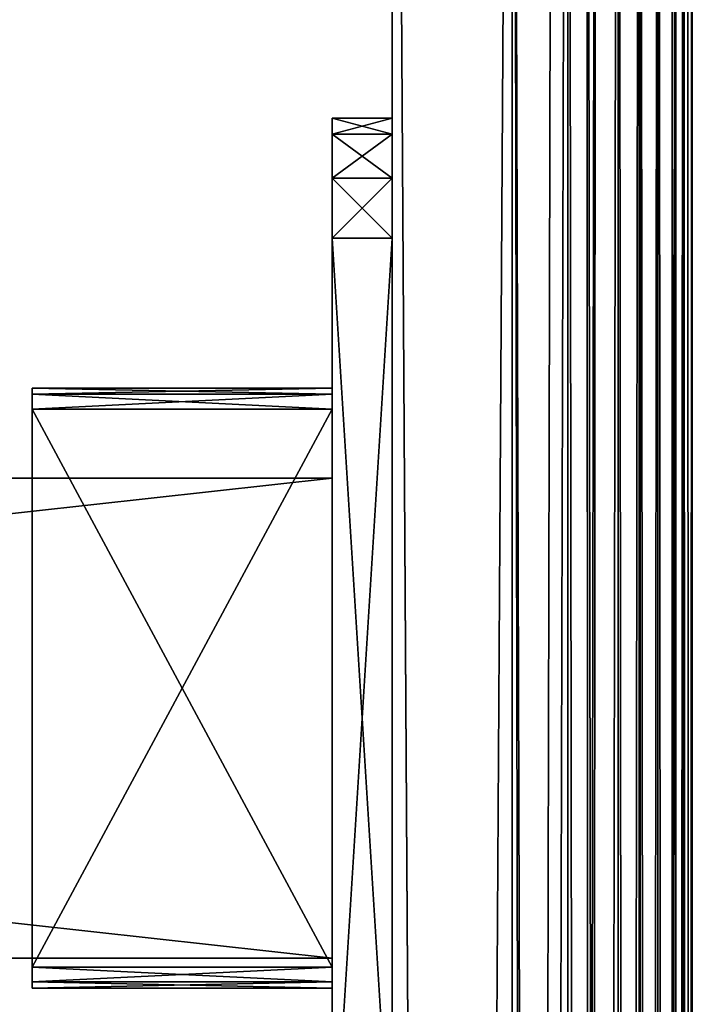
# Model space of a CAD drawing. Extents: x -100 to 297, y -1575 to 75.
# Tile 184 of 256: x 241 to 297, y -149 to -67. Entities that reach past the tile are written whole.
import ezdxf

# ---------------------------------------------------------------- set-up
doc = ezdxf.new("R2010")
doc.units = 0
doc.header["$LTSCALE"] = 41.718519
for name, color, linetype in [('1375', 7, 'CONTINUOUS'), ('1376', 7, 'CONTINUOUS'), ('1377', 7, 'CONTINUOUS'), ('1378', 7, 'CONTINUOUS'), ('1380', 7, 'CONTINUOUS'), ('1387', 7, 'CONTINUOUS'), ('1388', 7, 'CONTINUOUS'), ('1389', 7, 'CONTINUOUS'), ('1390', 7, 'CONTINUOUS'), ('1392', 7, 'CONTINUOUS'), ('1407', 7, 'CONTINUOUS'), ('1408', 7, 'CONTINUOUS'), ('1409', 7, 'CONTINUOUS'), ('1410', 7, 'CONTINUOUS'), ('1411', 7, 'CONTINUOUS'), ('1412', 7, 'CONTINUOUS'), ('1425', 7, 'CONTINUOUS'), ('1426', 7, 'CONTINUOUS'), ('1427', 7, 'CONTINUOUS'), ('1428', 7, 'CONTINUOUS'), ('1429', 7, 'CONTINUOUS'), ('1430', 7, 'CONTINUOUS'), ('743', 7, 'CONTINUOUS'), ('744', 7, 'CONTINUOUS'), ('745', 7, 'CONTINUOUS'), ('746', 7, 'CONTINUOUS'), ('747', 7, 'CONTINUOUS'), ('750', 7, 'CONTINUOUS'), ('751', 7, 'CONTINUOUS'), ('753', 7, 'CONTINUOUS'), ('754', 7, 'CONTINUOUS'), ('755', 7, 'CONTINUOUS'), ('756', 7, 'CONTINUOUS'), ('757', 7, 'CONTINUOUS'), ('758', 7, 'CONTINUOUS'), ('759', 7, 'CONTINUOUS'), ('760', 7, 'CONTINUOUS'), ('761', 7, 'CONTINUOUS'), ('762', 7, 'CONTINUOUS'), ('763', 7, 'CONTINUOUS'), ('764', 7, 'CONTINUOUS'), ('765', 7, 'CONTINUOUS'), ('766', 7, 'CONTINUOUS'), ('767', 7, 'CONTINUOUS'), ('768', 7, 'CONTINUOUS'), ('769', 7, 'CONTINUOUS'), ('770', 7, 'CONTINUOUS'), ('771', 7, 'CONTINUOUS'), ('772', 7, 'CONTINUOUS')]:
    doc.layers.add(name, color=color, linetype=linetype)

msp = doc.modelspace()

# ---------------------------------------------------------------- linework, layer by layer
at = {"layer": '1375', "linetype": 'CONTINUOUS'}
for points in [[(266.95, -145, -77), (266.95, -105, -77), (-95.05, -105, -77), (266.95, -145, -77)], [(-95.05, -145, -77), (266.95, -145, -77), (-95.05, -105, -77), (-95.05, -145, -77)]]:
    msp.add_3dface(points, dxfattribs=at)
at = {"layer": '1376', "linetype": 'CONTINUOUS'}
for points in [[(-95.05, -105, -87), (266.95, -105, -87), (-95.05, -145, -87), (-95.05, -105, -87)], [(-95.05, -145, -87), (266.95, -105, -87), (266.95, -145, -87), (-95.05, -145, -87)]]:
    msp.add_3dface(points, dxfattribs=at)
at = {"layer": '1377', "linetype": 'CONTINUOUS'}
for points in [[(266.95, -105, -77), (266.95, -145, -77), (266.95, -105, -87), (266.95, -105, -77)], [(266.95, -105, -87), (266.95, -145, -77), (266.95, -145, -87), (266.95, -105, -87)]]:
    msp.add_3dface(points, dxfattribs=at)
at = {"layer": '1378', "linetype": 'CONTINUOUS'}
for points in [[(266.95, -145, -77), (-95.05, -145, -77), (266.95, -145, -87), (266.95, -145, -77)], [(-95.05, -145, -77), (-95.05, -145, -87), (266.95, -145, -87), (-95.05, -145, -77)]]:
    msp.add_3dface(points, dxfattribs=at)
at = {"layer": '1380', "linetype": 'CONTINUOUS'}
for points in [[(-95.05, -105, -77), (266.95, -105, -77), (-95.05, -105, -87), (-95.05, -105, -77)], [(266.95, -105, -77), (266.95, -105, -87), (-95.05, -105, -87), (266.95, -105, -77)]]:
    msp.add_3dface(points, dxfattribs=at)
at = {"layer": '1387', "linetype": 'CONTINUOUS'}
for points in [[(266.95, -145, 87), (266.95, -105, 87), (-95.05, -105, 87), (266.95, -145, 87)], [(-95.05, -145, 87), (266.95, -145, 87), (-95.05, -105, 87), (-95.05, -145, 87)]]:
    msp.add_3dface(points, dxfattribs=at)
at = {"layer": '1388', "linetype": 'CONTINUOUS'}
for points in [[(-95.05, -105, 77), (266.95, -105, 77), (-95.05, -145, 77), (-95.05, -105, 77)], [(-95.05, -145, 77), (266.95, -105, 77), (266.95, -145, 77), (-95.05, -145, 77)]]:
    msp.add_3dface(points, dxfattribs=at)
at = {"layer": '1389', "linetype": 'CONTINUOUS'}
for points in [[(266.95, -105, 87), (266.95, -145, 87), (266.95, -105, 77), (266.95, -105, 87)], [(266.95, -105, 77), (266.95, -145, 87), (266.95, -145, 77), (266.95, -105, 77)]]:
    msp.add_3dface(points, dxfattribs=at)
at = {"layer": '1390', "linetype": 'CONTINUOUS'}
for points in [[(266.95, -145, 87), (-95.05, -145, 87), (266.95, -145, 77), (266.95, -145, 87)], [(-95.05, -145, 87), (-95.05, -145, 77), (266.95, -145, 77), (-95.05, -145, 87)]]:
    msp.add_3dface(points, dxfattribs=at)
at = {"layer": '1392', "linetype": 'CONTINUOUS'}
for points in [[(-95.05, -105, 87), (266.95, -105, 87), (-95.05, -105, 77), (-95.05, -105, 87)], [(266.95, -105, 87), (266.95, -105, 77), (-95.05, -105, 77), (266.95, -105, 87)]]:
    msp.add_3dface(points, dxfattribs=at)
at = {"layer": '1407', "color": 7, "linetype": 'CONTINUOUS'}
for points in [[(271.95, -1560, 145), (281.95, -1560, 145), (281.95, 60, 145), (271.95, -1560, 145)], [(271.95, 60, 145), (271.95, -1560, 145), (281.95, 60, 145), (271.95, 60, 145)]]:
    msp.add_3dface(points, dxfattribs=at)
at = {"layer": '1408', "color": 7, "linetype": 'CONTINUOUS'}
for points in [[(271.95, -1560, 145), (271.95, 60, 145), (271.95, -1560, 10), (271.95, -1560, 145)], [(271.95, -1560, 10), (271.95, 60, 145), (271.95, 60, 10), (271.95, -1560, 10)]]:
    msp.add_3dface(points, dxfattribs=at)
at = {"layer": '1409', "color": 7, "linetype": 'CONTINUOUS'}
for points in [[(271.95, -1560, 10), (271.95, 60, 10), (281.95, -1560, 10), (271.95, -1560, 10)], [(281.95, -1560, 10), (271.95, 60, 10), (281.95, 60, 10), (281.95, -1560, 10)]]:
    msp.add_3dface(points, dxfattribs=at)
at = {"layer": '1410', "color": 7, "linetype": 'CONTINUOUS'}
for points in [[(296.95, -1560, 130), (296.95, -1560, 25), (296.95, 60, 25), (296.95, -1560, 130)], [(296.95, 60, 130), (296.95, -1560, 130), (296.95, 60, 25), (296.95, 60, 130)]]:
    msp.add_3dface(points, dxfattribs=at)
at = {"layer": '1411', "color": 7, "linetype": 'CONTINUOUS'}
for points in [[(281.95, -1560, 10), (281.95, 60, 10), (285.357, 60, 10.392), (281.95, -1560, 10)], [(286.585, 60, 10.734), (281.95, -1560, 10), (285.357, 60, 10.392), (286.585, 60, 10.734)], [(281.95, -1560, 10), (286.585, 60, 10.734), (286.585, -1560, 10.734), (281.95, -1560, 10)], [(286.585, 60, 10.734), (288.917, 60, 11.716), (286.585, -1560, 10.734), (286.585, 60, 10.734)], [(286.585, -1560, 10.734), (288.917, 60, 11.716), (288.128, -1560, 11.332), (286.585, -1560, 10.734)], [(288.917, 60, 11.716), (290.767, 60, 12.864), (288.128, -1560, 11.332), (288.917, 60, 11.716)], [(288.128, -1560, 11.332), (290.767, 60, 12.864), (290.767, -1560, 12.865), (288.128, -1560, 11.332)], [(290.767, 60, 12.864), (292.506, 60, 14.343), (290.767, -1560, 12.865), (290.767, 60, 12.864)], [(290.767, -1560, 12.865), (292.506, 60, 14.343), (292.607, -1560, 14.444), (290.767, -1560, 12.865)], [(292.506, 60, 14.343), (294.085, 60, 16.183), (292.607, -1560, 14.444), (292.506, 60, 14.343)], [(292.607, -1560, 14.444), (294.085, 60, 16.183), (294.085, -1560, 16.184), (292.607, -1560, 14.444)], [(294.085, 60, 16.183), (295.619, 60, 18.821), (294.085, -1560, 16.184), (294.085, 60, 16.183)], [(294.085, -1560, 16.184), (295.619, 60, 18.821), (295.234, -1560, 18.034), (294.085, -1560, 16.184)], [(295.619, 60, 18.821), (296.216, 60, 20.364), (295.234, -1560, 18.034), (295.619, 60, 18.821)], [(295.234, -1560, 18.034), (296.216, 60, 20.364), (296.216, -1560, 20.365), (295.234, -1560, 18.034)], [(296.216, 60, 20.364), (296.95, 60, 25), (296.216, -1560, 20.365), (296.216, 60, 20.364)], [(296.216, -1560, 20.365), (296.95, 60, 25), (296.558, -1560, 21.593), (296.216, -1560, 20.365)], [(296.95, 60, 25), (296.95, -1560, 25), (296.558, -1560, 21.593), (296.95, 60, 25)]]:
    msp.add_3dface(points, dxfattribs=at)
at = {"layer": '1412', "color": 7, "linetype": 'CONTINUOUS'}
for points in [[(281.95, 60, 145), (281.95, -1560, 145), (285.357, -1560, 144.608), (281.95, 60, 145)], [(286.585, 60, 144.266), (281.95, 60, 145), (286.585, -1560, 144.266), (286.585, 60, 144.266)], [(286.585, -1560, 144.266), (281.95, 60, 145), (285.357, -1560, 144.608), (286.585, -1560, 144.266)], [(288.128, 60, 143.668), (286.585, 60, 144.266), (288.917, -1560, 143.284), (288.128, 60, 143.668)], [(288.917, -1560, 143.284), (286.585, 60, 144.266), (286.585, -1560, 144.266), (288.917, -1560, 143.284)], [(290.767, 60, 142.135), (288.128, 60, 143.668), (290.767, -1560, 142.136), (290.767, 60, 142.135)], [(290.767, -1560, 142.136), (288.128, 60, 143.668), (288.917, -1560, 143.284), (290.767, -1560, 142.136)], [(292.607, 60, 140.556), (290.767, 60, 142.135), (292.506, -1560, 140.657), (292.607, 60, 140.556)], [(292.506, -1560, 140.657), (290.767, 60, 142.135), (290.767, -1560, 142.136), (292.506, -1560, 140.657)], [(294.085, -1560, 138.817), (292.607, 60, 140.556), (292.506, -1560, 140.657), (294.085, -1560, 138.817)], [(294.085, 60, 138.816), (292.607, 60, 140.556), (294.085, -1560, 138.817), (294.085, 60, 138.816)], [(295.234, 60, 136.966), (294.085, 60, 138.816), (295.619, -1560, 136.179), (295.234, 60, 136.966)], [(295.619, -1560, 136.179), (294.085, 60, 138.816), (294.085, -1560, 138.817), (295.619, -1560, 136.179)], [(296.216, 60, 134.635), (295.234, 60, 136.966), (296.216, -1560, 134.636), (296.216, 60, 134.635)], [(296.216, -1560, 134.636), (295.234, 60, 136.966), (295.619, -1560, 136.179), (296.216, -1560, 134.636)], [(296.216, 60, 134.635), (296.95, -1560, 130), (296.558, 60, 133.407), (296.216, 60, 134.635)], [(296.95, -1560, 130), (296.216, 60, 134.635), (296.216, -1560, 134.636), (296.95, -1560, 130)], [(296.95, -1560, 130), (296.95, 60, 130), (296.558, 60, 133.407), (296.95, -1560, 130)]]:
    msp.add_3dface(points, dxfattribs=at)
at = {"layer": '1425', "color": 7, "linetype": 'CONTINUOUS'}
for points in [[(271.95, -1560, -10), (281.95, -1560, -10), (281.95, 60, -10), (271.95, -1560, -10)], [(271.95, 60, -10), (271.95, -1560, -10), (281.95, 60, -10), (271.95, 60, -10)]]:
    msp.add_3dface(points, dxfattribs=at)
at = {"layer": '1426', "color": 7, "linetype": 'CONTINUOUS'}
for points in [[(271.95, -1560, -10), (271.95, 60, -10), (271.95, -1560, -145), (271.95, -1560, -10)], [(271.95, -1560, -145), (271.95, 60, -10), (271.95, 60, -145), (271.95, -1560, -145)]]:
    msp.add_3dface(points, dxfattribs=at)
at = {"layer": '1427', "color": 7, "linetype": 'CONTINUOUS'}
for points in [[(271.95, -1560, -145), (271.95, 60, -145), (281.95, -1560, -145), (271.95, -1560, -145)], [(281.95, -1560, -145), (271.95, 60, -145), (281.95, 60, -145), (281.95, -1560, -145)]]:
    msp.add_3dface(points, dxfattribs=at)
at = {"layer": '1428', "color": 7, "linetype": 'CONTINUOUS'}
for points in [[(296.95, -1560, -25), (296.95, -1560, -130), (296.95, 60, -130), (296.95, -1560, -25)], [(296.95, 60, -25), (296.95, -1560, -25), (296.95, 60, -130), (296.95, 60, -25)]]:
    msp.add_3dface(points, dxfattribs=at)
at = {"layer": '1429', "color": 7, "linetype": 'CONTINUOUS'}
for points in [[(281.95, -1560, -145), (281.95, 60, -145), (285.357, 60, -144.608), (281.95, -1560, -145)], [(286.585, 60, -144.266), (281.95, -1560, -145), (285.357, 60, -144.608), (286.585, 60, -144.266)], [(281.95, -1560, -145), (286.585, 60, -144.266), (286.585, -1560, -144.266), (281.95, -1560, -145)], [(286.585, 60, -144.266), (288.917, 60, -143.284), (286.585, -1560, -144.266), (286.585, 60, -144.266)], [(286.585, -1560, -144.266), (288.917, 60, -143.284), (288.128, -1560, -143.669), (286.585, -1560, -144.266)], [(288.917, 60, -143.284), (290.767, 60, -142.135), (288.128, -1560, -143.669), (288.917, 60, -143.284)], [(288.128, -1560, -143.669), (290.767, 60, -142.135), (290.767, -1560, -142.135), (288.128, -1560, -143.669)], [(290.767, 60, -142.135), (292.506, 60, -140.657), (290.767, -1560, -142.135), (290.767, 60, -142.135)], [(290.767, -1560, -142.135), (292.506, 60, -140.657), (292.607, -1560, -140.556), (290.767, -1560, -142.135)], [(292.506, 60, -140.657), (294.085, 60, -138.817), (292.607, -1560, -140.556), (292.506, 60, -140.657)], [(292.607, -1560, -140.556), (294.085, 60, -138.817), (294.085, -1560, -138.817), (292.607, -1560, -140.556)], [(294.085, 60, -138.817), (295.619, 60, -136.178), (294.085, -1560, -138.817), (294.085, 60, -138.817)], [(294.085, -1560, -138.817), (295.619, 60, -136.178), (295.234, -1560, -136.967), (294.085, -1560, -138.817)], [(295.619, 60, -136.178), (296.216, 60, -134.635), (295.234, -1560, -136.967), (295.619, 60, -136.178)], [(295.234, -1560, -136.967), (296.216, 60, -134.635), (296.216, -1560, -134.635), (295.234, -1560, -136.967)], [(296.216, 60, -134.635), (296.95, 60, -130), (296.216, -1560, -134.635), (296.216, 60, -134.635)], [(296.216, -1560, -134.635), (296.95, 60, -130), (296.558, -1560, -133.407), (296.216, -1560, -134.635)], [(296.95, 60, -130), (296.95, -1560, -130), (296.558, -1560, -133.407), (296.95, 60, -130)]]:
    msp.add_3dface(points, dxfattribs=at)
at = {"layer": '1430', "color": 7, "linetype": 'CONTINUOUS'}
for points in [[(281.95, 60, -10), (281.95, -1560, -10), (285.357, -1560, -10.392), (281.95, 60, -10)], [(286.585, 60, -10.734), (281.95, 60, -10), (286.585, -1560, -10.734), (286.585, 60, -10.734)], [(286.585, -1560, -10.734), (281.95, 60, -10), (285.357, -1560, -10.392), (286.585, -1560, -10.734)], [(288.128, 60, -11.331), (286.585, 60, -10.734), (288.917, -1560, -11.716), (288.128, 60, -11.331)], [(288.917, -1560, -11.716), (286.585, 60, -10.734), (286.585, -1560, -10.734), (288.917, -1560, -11.716)], [(290.767, 60, -12.865), (288.128, 60, -11.331), (290.767, -1560, -12.865), (290.767, 60, -12.865)], [(290.767, -1560, -12.865), (288.128, 60, -11.331), (288.917, -1560, -11.716), (290.767, -1560, -12.865)], [(292.607, 60, -14.444), (290.767, 60, -12.865), (292.506, -1560, -14.343), (292.607, 60, -14.444)], [(292.506, -1560, -14.343), (290.767, 60, -12.865), (290.767, -1560, -12.865), (292.506, -1560, -14.343)], [(294.085, -1560, -16.183), (292.607, 60, -14.444), (292.506, -1560, -14.343), (294.085, -1560, -16.183)], [(294.085, 60, -16.183), (292.607, 60, -14.444), (294.085, -1560, -16.183), (294.085, 60, -16.183)], [(295.234, 60, -18.033), (294.085, 60, -16.183), (295.619, -1560, -18.822), (295.234, 60, -18.033)], [(295.619, -1560, -18.822), (294.085, 60, -16.183), (294.085, -1560, -16.183), (295.619, -1560, -18.822)], [(296.216, 60, -20.365), (295.234, 60, -18.033), (296.216, -1560, -20.365), (296.216, 60, -20.365)], [(296.216, -1560, -20.365), (295.234, 60, -18.033), (295.619, -1560, -18.822), (296.216, -1560, -20.365)], [(296.216, 60, -20.365), (296.95, -1560, -25), (296.558, 60, -21.593), (296.216, 60, -20.365)], [(296.95, -1560, -25), (296.216, 60, -20.365), (296.216, -1560, -20.365), (296.95, -1560, -25)], [(296.95, -1560, -25), (296.95, 60, -25), (296.558, 60, -21.593), (296.95, -1560, -25)]]:
    msp.add_3dface(points, dxfattribs=at)
at = {"layer": '743', "color": 7, "linetype": 'CONTINUOUS'}
for points in [[(271.95, -76.34, 110), (271.95, -175, 105), (271.95, -75, 105), (271.95, -76.34, 110)], [(271.95, -75, 105), (271.95, -175, 105), (271.95, -175, -105), (271.95, -75, 105)], [(271.95, -75, -105), (271.95, -75, 105), (271.95, -175, -105), (271.95, -75, -105)], [(271.95, -76.34, -110), (271.95, -75, -105), (271.95, -173.66, -110), (271.95, -76.34, -110)], [(271.95, -173.66, -110), (271.95, -75, -105), (271.95, -175, -105), (271.95, -173.66, -110)], [(271.95, -173.66, 110), (271.95, -175, 105), (271.95, -76.34, 110), (271.95, -173.66, 110)], [(271.95, -80, 113.66), (271.95, -173.66, 110), (271.95, -76.34, 110), (271.95, -80, 113.66)], [(271.95, -80, -113.66), (271.95, -76.34, -110), (271.95, -170, -113.66), (271.95, -80, -113.66)], [(271.95, -170, -113.66), (271.95, -76.34, -110), (271.95, -173.66, -110), (271.95, -170, -113.66)], [(271.95, -170, 113.66), (271.95, -173.66, 110), (271.95, -80, 113.66), (271.95, -170, 113.66)], [(271.95, -85, 115), (271.95, -170, 113.66), (271.95, -80, 113.66), (271.95, -85, 115)], [(271.95, -85, -115), (271.95, -80, -113.66), (271.95, -165, -115), (271.95, -85, -115)], [(271.95, -165, -115), (271.95, -80, -113.66), (271.95, -170, -113.66), (271.95, -165, -115)], [(271.95, -165, 115), (271.95, -170, 113.66), (271.95, -85, 115), (271.95, -165, 115)]]:
    msp.add_3dface(points, dxfattribs=at)
at = {"layer": '744', "color": 7, "linetype": 'CONTINUOUS'}
for points in [[(266.95, -175, -105), (266.95, -175, 105), (266.95, -75, -105), (266.95, -175, -105)], [(266.95, -75, -105), (266.95, -175, 105), (266.95, -75, 105), (266.95, -75, -105)], [(266.95, -75, 105), (266.95, -175, 105), (266.95, -173.66, 110), (266.95, -75, 105)], [(266.95, -76.34, -110), (266.95, -175, -105), (266.95, -75, -105), (266.95, -76.34, -110)], [(266.95, -76.34, 110), (266.95, -75, 105), (266.95, -173.66, 110), (266.95, -76.34, 110)], [(266.95, -173.66, -110), (266.95, -175, -105), (266.95, -76.34, -110), (266.95, -173.66, -110)], [(266.95, -80, -113.66), (266.95, -173.66, -110), (266.95, -76.34, -110), (266.95, -80, -113.66)], [(266.95, -80, 113.66), (266.95, -76.34, 110), (266.95, -170, 113.66), (266.95, -80, 113.66)], [(266.95, -170, 113.66), (266.95, -76.34, 110), (266.95, -173.66, 110), (266.95, -170, 113.66)], [(266.95, -170, -113.66), (266.95, -173.66, -110), (266.95, -80, -113.66), (266.95, -170, -113.66)], [(266.95, -85, -115), (266.95, -170, -113.66), (266.95, -80, -113.66), (266.95, -85, -115)], [(266.95, -85, 115), (266.95, -80, 113.66), (266.95, -165, 115), (266.95, -85, 115)], [(266.95, -165, 115), (266.95, -80, 113.66), (266.95, -170, 113.66), (266.95, -165, 115)], [(266.95, -165, -115), (266.95, -170, -113.66), (266.95, -85, -115), (266.95, -165, -115)]]:
    msp.add_3dface(points, dxfattribs=at)
at = {"layer": '745', "color": 7, "linetype": 'CONTINUOUS'}
for points in [[(271.95, -165, 115), (271.95, -85, 115), (266.95, -165, 115), (271.95, -165, 115)], [(271.95, -85, 115), (266.95, -85, 115), (266.95, -165, 115), (271.95, -85, 115)]]:
    msp.add_3dface(points, dxfattribs=at)
at = {"layer": '746', "color": 7, "linetype": 'CONTINUOUS'}
for points in [[(271.95, -75, 105), (271.95, -75, -105), (266.95, -75, 105), (271.95, -75, 105)], [(271.95, -75, -105), (266.95, -75, -105), (266.95, -75, 105), (271.95, -75, -105)]]:
    msp.add_3dface(points, dxfattribs=at)
at = {"layer": '747', "color": 7, "linetype": 'CONTINUOUS'}
for points in [[(271.95, -85, -115), (271.95, -165, -115), (266.95, -85, -115), (271.95, -85, -115)], [(271.95, -165, -115), (266.95, -165, -115), (266.95, -85, -115), (271.95, -165, -115)]]:
    msp.add_3dface(points, dxfattribs=at)
at = {"layer": '750', "color": 7, "linetype": 'CONTINUOUS'}
for points in [[(271.95, -76.34, 110), (271.95, -75, 105), (266.95, -76.34, 110), (271.95, -76.34, 110)], [(271.95, -75, 105), (266.95, -75, 105), (266.95, -76.34, 110), (271.95, -75, 105)], [(271.95, -80, 113.66), (271.95, -76.34, 110), (266.95, -80, 113.66), (271.95, -80, 113.66)], [(271.95, -76.34, 110), (266.95, -76.34, 110), (266.95, -80, 113.66), (271.95, -76.34, 110)], [(271.95, -85, 115), (271.95, -80, 113.66), (266.95, -85, 115), (271.95, -85, 115)], [(271.95, -80, 113.66), (266.95, -80, 113.66), (266.95, -85, 115), (271.95, -80, 113.66)]]:
    msp.add_3dface(points, dxfattribs=at)
at = {"layer": '751', "color": 7, "linetype": 'CONTINUOUS'}
for points in [[(271.95, -75, -105), (271.95, -76.34, -110), (266.95, -75, -105), (271.95, -75, -105)], [(271.95, -76.34, -110), (266.95, -76.34, -110), (266.95, -75, -105), (271.95, -76.34, -110)], [(271.95, -76.34, -110), (271.95, -80, -113.66), (266.95, -76.34, -110), (271.95, -76.34, -110)], [(271.95, -80, -113.66), (266.95, -80, -113.66), (266.95, -76.34, -110), (271.95, -80, -113.66)], [(271.95, -80, -113.66), (271.95, -85, -115), (266.95, -80, -113.66), (271.95, -80, -113.66)], [(271.95, -85, -115), (266.95, -85, -115), (266.95, -80, -113.66), (271.95, -85, -115)]]:
    msp.add_3dface(points, dxfattribs=at)
at = {"layer": '753', "color": 7, "linetype": 'CONTINUOUS'}
for points in [[(266.95, -97.5, 87.75), (266.95, -98.013, 88.987), (266.95, -97.5, 76.25), (266.95, -97.5, 87.75)], [(266.95, -97.5, 76.25), (266.95, -98.013, 88.987), (266.95, -98.013, 75.013), (266.95, -97.5, 76.25)], [(266.95, -98.013, 88.987), (266.95, -99.25, 89.5), (266.95, -98.013, 75.013), (266.95, -98.013, 88.987)], [(266.95, -98.013, 75.013), (266.95, -99.25, 89.5), (266.95, -99.25, 74.5), (266.95, -98.013, 75.013)], [(266.95, -99.25, 74.5), (266.95, -99.25, 89.5), (266.95, -145.75, 89.5), (266.95, -99.25, 74.5)], [(266.95, -145.75, 74.5), (266.95, -99.25, 74.5), (266.95, -145.75, 89.5), (266.95, -145.75, 74.5)], [(266.95, -146.987, 75.013), (266.95, -145.75, 74.5), (266.95, -146.987, 88.987), (266.95, -146.987, 75.013)], [(266.95, -146.987, 88.987), (266.95, -145.75, 74.5), (266.95, -145.75, 89.5), (266.95, -146.987, 88.987)], [(266.95, -147.5, 76.25), (266.95, -146.987, 75.013), (266.95, -147.5, 87.75), (266.95, -147.5, 76.25)], [(266.95, -147.5, 87.75), (266.95, -146.987, 75.013), (266.95, -146.987, 88.987), (266.95, -147.5, 87.75)]]:
    msp.add_3dface(points, dxfattribs=at)
at = {"layer": '754', "color": 7, "linetype": 'CONTINUOUS'}
for points in [[(241.95, -97.5, 76.25), (241.95, -98.013, 75.013), (241.95, -97.5, 87.75), (241.95, -97.5, 76.25)], [(241.95, -97.5, 87.75), (241.95, -98.013, 75.013), (241.95, -98.013, 88.987), (241.95, -97.5, 87.75)], [(241.95, -99.25, 74.5), (241.95, -99.25, 89.5), (241.95, -98.013, 88.987), (241.95, -99.25, 74.5)], [(241.95, -98.013, 75.013), (241.95, -99.25, 74.5), (241.95, -98.013, 88.987), (241.95, -98.013, 75.013)], [(241.95, -145.75, 89.5), (241.95, -99.25, 89.5), (241.95, -145.75, 74.5), (241.95, -145.75, 89.5)], [(241.95, -145.75, 74.5), (241.95, -99.25, 89.5), (241.95, -99.25, 74.5), (241.95, -145.75, 74.5)], [(241.95, -146.987, 88.987), (241.95, -145.75, 89.5), (241.95, -146.987, 75.013), (241.95, -146.987, 88.987)], [(241.95, -146.987, 75.013), (241.95, -145.75, 89.5), (241.95, -145.75, 74.5), (241.95, -146.987, 75.013)], [(241.95, -147.5, 87.75), (241.95, -146.987, 88.987), (241.95, -147.5, 76.25), (241.95, -147.5, 87.75)], [(241.95, -147.5, 76.25), (241.95, -146.987, 88.987), (241.95, -146.987, 75.013), (241.95, -147.5, 76.25)]]:
    msp.add_3dface(points, dxfattribs=at)
at = {"layer": '755', "color": 7, "linetype": 'CONTINUOUS'}
for points in [[(266.95, -98.013, 88.987), (266.95, -97.5, 87.75), (241.95, -98.013, 88.987), (266.95, -98.013, 88.987)], [(266.95, -97.5, 87.75), (241.95, -97.5, 87.75), (241.95, -98.013, 88.987), (266.95, -97.5, 87.75)], [(266.95, -99.25, 89.5), (266.95, -98.013, 88.987), (241.95, -99.25, 89.5), (266.95, -99.25, 89.5)], [(241.95, -99.25, 89.5), (266.95, -98.013, 88.987), (241.95, -98.013, 88.987), (241.95, -99.25, 89.5)]]:
    msp.add_3dface(points, dxfattribs=at)
at = {"layer": '756', "color": 7, "linetype": 'CONTINUOUS'}
for points in [[(266.95, -97.5, 87.75), (266.95, -97.5, 76.25), (241.95, -97.5, 76.25), (266.95, -97.5, 87.75)], [(266.95, -97.5, 87.75), (241.95, -97.5, 76.25), (241.95, -97.5, 87.75), (266.95, -97.5, 87.75)]]:
    msp.add_3dface(points, dxfattribs=at)
at = {"layer": '757', "color": 7, "linetype": 'CONTINUOUS'}
for points in [[(266.95, -97.5, 76.25), (266.95, -98.013, 75.013), (241.95, -97.5, 76.25), (266.95, -97.5, 76.25)], [(266.95, -98.013, 75.013), (241.95, -98.013, 75.013), (241.95, -97.5, 76.25), (266.95, -98.013, 75.013)], [(266.95, -98.013, 75.013), (266.95, -99.25, 74.5), (241.95, -98.013, 75.013), (266.95, -98.013, 75.013)], [(266.95, -99.25, 74.5), (241.95, -99.25, 74.5), (241.95, -98.013, 75.013), (266.95, -99.25, 74.5)]]:
    msp.add_3dface(points, dxfattribs=at)
at = {"layer": '758', "color": 7, "linetype": 'CONTINUOUS'}
for points in [[(266.95, -99.25, 74.5), (266.95, -145.75, 74.5), (241.95, -99.25, 74.5), (266.95, -99.25, 74.5)], [(266.95, -145.75, 74.5), (241.95, -145.75, 74.5), (241.95, -99.25, 74.5), (266.95, -145.75, 74.5)]]:
    msp.add_3dface(points, dxfattribs=at)
at = {"layer": '759', "color": 7, "linetype": 'CONTINUOUS'}
for points in [[(266.95, -145.75, 74.5), (266.95, -146.987, 75.013), (241.95, -145.75, 74.5), (266.95, -145.75, 74.5)], [(266.95, -146.987, 75.013), (241.95, -146.987, 75.013), (241.95, -145.75, 74.5), (266.95, -146.987, 75.013)], [(266.95, -146.987, 75.013), (266.95, -147.5, 76.25), (241.95, -146.987, 75.013), (266.95, -146.987, 75.013)], [(266.95, -147.5, 76.25), (241.95, -147.5, 76.25), (241.95, -146.987, 75.013), (266.95, -147.5, 76.25)]]:
    msp.add_3dface(points, dxfattribs=at)
at = {"layer": '760', "color": 7, "linetype": 'CONTINUOUS'}
for points in [[(266.95, -147.5, 76.25), (266.95, -147.5, 87.75), (241.95, -147.5, 87.75), (266.95, -147.5, 76.25)], [(266.95, -147.5, 76.25), (241.95, -147.5, 87.75), (241.95, -147.5, 76.25), (266.95, -147.5, 76.25)]]:
    msp.add_3dface(points, dxfattribs=at)
at = {"layer": '761', "color": 7, "linetype": 'CONTINUOUS'}
for points in [[(266.95, -146.987, 88.987), (266.95, -145.75, 89.5), (241.95, -146.987, 88.987), (266.95, -146.987, 88.987)], [(266.95, -145.75, 89.5), (241.95, -145.75, 89.5), (241.95, -146.987, 88.987), (266.95, -145.75, 89.5)], [(266.95, -147.5, 87.75), (266.95, -146.987, 88.987), (241.95, -147.5, 87.75), (266.95, -147.5, 87.75)], [(266.95, -146.987, 88.987), (241.95, -146.987, 88.987), (241.95, -147.5, 87.75), (266.95, -146.987, 88.987)]]:
    msp.add_3dface(points, dxfattribs=at)
at = {"layer": '762', "color": 7, "linetype": 'CONTINUOUS'}
for points in [[(266.95, -145.75, 89.5), (266.95, -99.25, 89.5), (241.95, -145.75, 89.5), (266.95, -145.75, 89.5)], [(266.95, -99.25, 89.5), (241.95, -99.25, 89.5), (241.95, -145.75, 89.5), (266.95, -99.25, 89.5)]]:
    msp.add_3dface(points, dxfattribs=at)
at = {"layer": '763', "color": 7, "linetype": 'CONTINUOUS'}
for points in [[(266.95, -97.5, -76.25), (266.95, -98.013, -75.013), (266.95, -97.5, -87.75), (266.95, -97.5, -76.25)], [(266.95, -97.5, -87.75), (266.95, -98.013, -75.013), (266.95, -98.013, -88.987), (266.95, -97.5, -87.75)], [(266.95, -98.013, -75.013), (266.95, -99.25, -74.5), (266.95, -98.013, -88.987), (266.95, -98.013, -75.013)], [(266.95, -98.013, -88.987), (266.95, -99.25, -74.5), (266.95, -99.25, -89.5), (266.95, -98.013, -88.987)], [(266.95, -99.25, -89.5), (266.95, -99.25, -74.5), (266.95, -145.75, -74.5), (266.95, -99.25, -89.5)], [(266.95, -145.75, -89.5), (266.95, -99.25, -89.5), (266.95, -145.75, -74.5), (266.95, -145.75, -89.5)], [(266.95, -146.987, -88.987), (266.95, -145.75, -89.5), (266.95, -146.987, -75.013), (266.95, -146.987, -88.987)], [(266.95, -146.987, -75.013), (266.95, -145.75, -89.5), (266.95, -145.75, -74.5), (266.95, -146.987, -75.013)], [(266.95, -147.5, -87.75), (266.95, -146.987, -88.987), (266.95, -147.5, -76.25), (266.95, -147.5, -87.75)], [(266.95, -147.5, -76.25), (266.95, -146.987, -88.987), (266.95, -146.987, -75.013), (266.95, -147.5, -76.25)]]:
    msp.add_3dface(points, dxfattribs=at)
at = {"layer": '764', "color": 7, "linetype": 'CONTINUOUS'}
for points in [[(241.95, -97.5, -87.75), (241.95, -98.013, -88.987), (241.95, -97.5, -76.25), (241.95, -97.5, -87.75)], [(241.95, -97.5, -76.25), (241.95, -98.013, -88.987), (241.95, -98.013, -75.013), (241.95, -97.5, -76.25)], [(241.95, -99.25, -89.5), (241.95, -99.25, -74.5), (241.95, -98.013, -75.013), (241.95, -99.25, -89.5)], [(241.95, -98.013, -88.987), (241.95, -99.25, -89.5), (241.95, -98.013, -75.013), (241.95, -98.013, -88.987)], [(241.95, -145.75, -74.5), (241.95, -99.25, -74.5), (241.95, -145.75, -89.5), (241.95, -145.75, -74.5)], [(241.95, -145.75, -89.5), (241.95, -99.25, -74.5), (241.95, -99.25, -89.5), (241.95, -145.75, -89.5)], [(241.95, -146.987, -75.013), (241.95, -145.75, -74.5), (241.95, -146.987, -88.987), (241.95, -146.987, -75.013)], [(241.95, -146.987, -88.987), (241.95, -145.75, -74.5), (241.95, -145.75, -89.5), (241.95, -146.987, -88.987)], [(241.95, -147.5, -76.25), (241.95, -146.987, -75.013), (241.95, -147.5, -87.75), (241.95, -147.5, -76.25)], [(241.95, -147.5, -87.75), (241.95, -146.987, -75.013), (241.95, -146.987, -88.987), (241.95, -147.5, -87.75)]]:
    msp.add_3dface(points, dxfattribs=at)
at = {"layer": '765', "color": 7, "linetype": 'CONTINUOUS'}
for points in [[(266.95, -98.013, -75.013), (266.95, -97.5, -76.25), (241.95, -98.013, -75.013), (266.95, -98.013, -75.013)], [(266.95, -97.5, -76.25), (241.95, -97.5, -76.25), (241.95, -98.013, -75.013), (266.95, -97.5, -76.25)], [(266.95, -99.25, -74.5), (266.95, -98.013, -75.013), (241.95, -99.25, -74.5), (266.95, -99.25, -74.5)], [(241.95, -99.25, -74.5), (266.95, -98.013, -75.013), (241.95, -98.013, -75.013), (241.95, -99.25, -74.5)]]:
    msp.add_3dface(points, dxfattribs=at)
at = {"layer": '766', "color": 7, "linetype": 'CONTINUOUS'}
for points in [[(266.95, -97.5, -76.25), (266.95, -97.5, -87.75), (241.95, -97.5, -87.75), (266.95, -97.5, -76.25)], [(266.95, -97.5, -76.25), (241.95, -97.5, -87.75), (241.95, -97.5, -76.25), (266.95, -97.5, -76.25)]]:
    msp.add_3dface(points, dxfattribs=at)
at = {"layer": '767', "color": 7, "linetype": 'CONTINUOUS'}
for points in [[(266.95, -97.5, -87.75), (266.95, -98.013, -88.987), (241.95, -97.5, -87.75), (266.95, -97.5, -87.75)], [(266.95, -98.013, -88.987), (241.95, -98.013, -88.987), (241.95, -97.5, -87.75), (266.95, -98.013, -88.987)], [(266.95, -98.013, -88.987), (266.95, -99.25, -89.5), (241.95, -98.013, -88.987), (266.95, -98.013, -88.987)], [(266.95, -99.25, -89.5), (241.95, -99.25, -89.5), (241.95, -98.013, -88.987), (266.95, -99.25, -89.5)]]:
    msp.add_3dface(points, dxfattribs=at)
at = {"layer": '768', "color": 7, "linetype": 'CONTINUOUS'}
for points in [[(266.95, -99.25, -89.5), (266.95, -145.75, -89.5), (241.95, -99.25, -89.5), (266.95, -99.25, -89.5)], [(266.95, -145.75, -89.5), (241.95, -145.75, -89.5), (241.95, -99.25, -89.5), (266.95, -145.75, -89.5)]]:
    msp.add_3dface(points, dxfattribs=at)
at = {"layer": '769', "color": 7, "linetype": 'CONTINUOUS'}
for points in [[(266.95, -145.75, -89.5), (266.95, -146.987, -88.987), (241.95, -145.75, -89.5), (266.95, -145.75, -89.5)], [(266.95, -146.987, -88.987), (241.95, -146.987, -88.987), (241.95, -145.75, -89.5), (266.95, -146.987, -88.987)], [(266.95, -146.987, -88.987), (266.95, -147.5, -87.75), (241.95, -146.987, -88.987), (266.95, -146.987, -88.987)], [(266.95, -147.5, -87.75), (241.95, -147.5, -87.75), (241.95, -146.987, -88.987), (266.95, -147.5, -87.75)]]:
    msp.add_3dface(points, dxfattribs=at)
at = {"layer": '770', "color": 7, "linetype": 'CONTINUOUS'}
for points in [[(266.95, -147.5, -87.75), (266.95, -147.5, -76.25), (241.95, -147.5, -76.25), (266.95, -147.5, -87.75)], [(266.95, -147.5, -87.75), (241.95, -147.5, -76.25), (241.95, -147.5, -87.75), (266.95, -147.5, -87.75)]]:
    msp.add_3dface(points, dxfattribs=at)
at = {"layer": '771', "color": 7, "linetype": 'CONTINUOUS'}
for points in [[(266.95, -146.987, -75.013), (266.95, -145.75, -74.5), (241.95, -146.987, -75.013), (266.95, -146.987, -75.013)], [(266.95, -145.75, -74.5), (241.95, -145.75, -74.5), (241.95, -146.987, -75.013), (266.95, -145.75, -74.5)], [(266.95, -147.5, -76.25), (266.95, -146.987, -75.013), (241.95, -147.5, -76.25), (266.95, -147.5, -76.25)], [(266.95, -146.987, -75.013), (241.95, -146.987, -75.013), (241.95, -147.5, -76.25), (266.95, -146.987, -75.013)]]:
    msp.add_3dface(points, dxfattribs=at)
at = {"layer": '772', "color": 7, "linetype": 'CONTINUOUS'}
for points in [[(266.95, -145.75, -74.5), (266.95, -99.25, -74.5), (241.95, -145.75, -74.5), (266.95, -145.75, -74.5)], [(266.95, -99.25, -74.5), (241.95, -99.25, -74.5), (241.95, -145.75, -74.5), (266.95, -99.25, -74.5)]]:
    msp.add_3dface(points, dxfattribs=at)

doc.saveas('drawing.dxf')
